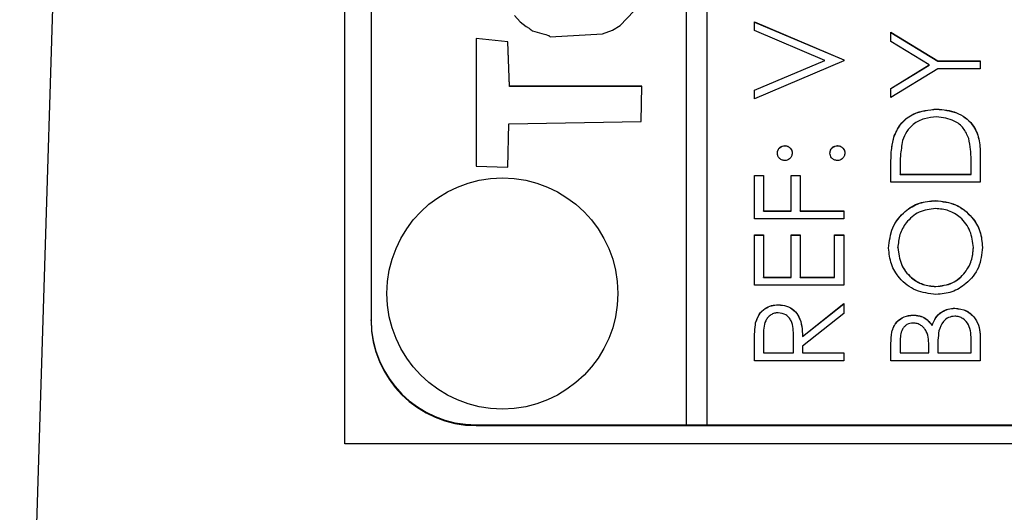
# Model space of a CAD drawing. Header units: millimetres. Extents: x 183 to 1403, y 24 to 1305.
# Tile 7 of 31: x 616 to 635, y 656 to 666. Entities that reach past the tile are written whole.
import ezdxf

# ---------------------------------------------------------------- set-up
doc = ezdxf.new("R2010")
doc.units = ezdxf.units.MM

msp = doc.modelspace()

# ---------------------------------------------------------------- linework, layer by layer
at = {"color": 7, "linetype": 'Continuous', "lineweight": 25}
for p, q in [((619.182, 733.618), (616.489, 645.646)), ((622.682, 657.655), (622.682, 718.626)), ((629.182, 717.992), (629.182, 658.017)), ((629.582, 658.017), (629.582, 717.992)), ((623.182, 715.993), (623.182, 660.016)), ((630.482, 665.683), (632.182, 664.964)), ((630.482, 665.52), (630.482, 665.683)), ((630.482, 665.68), (632.182, 664.961)), ((631.821, 664.953), (630.482, 665.52)), ((625.185, 665.368), (625.184, 662.938)), ((625.185, 665.366), (625.184, 662.938)), ((625.788, 665.307), (625.185, 665.368)), ((625.185, 665.366), (625.185, 665.368)), ((625.788, 665.304), (625.185, 665.366)), ((633.082, 665.487), (633.974, 664.942)), ((633.082, 665.312), (633.082, 665.487)), ((633.082, 665.484), (633.974, 664.939)), ((633.812, 664.866), (633.082, 665.312)), ((625.818, 664.46), (625.788, 665.307)), ((625.788, 665.304), (625.788, 665.307)), ((625.818, 664.457), (625.788, 665.304)), ((630.482, 664.387), (631.821, 664.953)), ((630.482, 664.384), (631.821, 664.95)), ((632.182, 664.942), (630.482, 664.223)), ((631.821, 664.95), (631.821, 664.953)), ((632.182, 664.964), (632.182, 664.942)), ((633.974, 664.942), (634.782, 664.942)), ((633.974, 664.939), (633.974, 664.942)), ((633.974, 664.939), (634.782, 664.939)), ((634.782, 664.942), (634.782, 664.79)), ((633.082, 664.42), (633.812, 664.866)), ((633.082, 664.417), (633.812, 664.863)), ((633.974, 664.79), (633.082, 664.245)), ((633.812, 664.863), (633.812, 664.866)), ((634.782, 664.79), (633.974, 664.79)), ((628.339, 664.46), (625.818, 664.46)), ((625.818, 664.457), (625.818, 664.46)), ((628.339, 664.457), (625.818, 664.457)), ((628.322, 663.79), (628.339, 664.46)), ((630.482, 664.223), (630.482, 664.387)), ((633.082, 664.245), (633.082, 664.42)), ((633.953, 664.024), (633.953, 664.027)), ((625.787, 662.921), (625.802, 663.746)), ((625.802, 663.746), (628.322, 663.79)), ((633.143, 663.512), (633.143, 663.515)), ((631.059, 663.327), (631.059, 663.33)), ((632.062, 663.327), (632.062, 663.33)), ((634.782, 663.16), (634.782, 662.633)), ((625.184, 662.938), (625.787, 662.921)), ((633.082, 662.633), (633.082, 662.976)), ((633.256, 662.905), (633.256, 662.785)), ((634.607, 662.785), (634.607, 662.981)), ((630.482, 662.764), (630.656, 662.764)), ((630.482, 661.936), (630.482, 662.764)), ((630.482, 662.761), (630.656, 662.761)), ((630.656, 662.764), (630.656, 662.088)), ((631.179, 662.764), (631.353, 662.764)), ((631.179, 662.088), (631.179, 662.764)), ((631.179, 662.761), (631.353, 662.761)), ((631.353, 662.764), (631.353, 662.088)), ((633.256, 662.785), (634.607, 662.785)), ((633.256, 662.783), (633.256, 662.785)), ((633.256, 662.783), (634.607, 662.783)), ((634.607, 662.783), (634.607, 662.785)), ((634.782, 662.633), (633.082, 662.633)), ((633.931, 662.282), (633.931, 662.284)), ((632.182, 661.936), (630.482, 661.936)), ((630.656, 662.088), (631.179, 662.088)), ((630.656, 662.085), (630.656, 662.088)), ((630.656, 662.085), (631.179, 662.085)), ((631.179, 662.085), (631.179, 662.088)), ((631.353, 662.088), (632.182, 662.088)), ((631.353, 662.085), (631.353, 662.088)), ((631.353, 662.085), (632.182, 662.085)), ((632.182, 662.088), (632.182, 661.936)), ((630.482, 661.631), (630.656, 661.631)), ((630.482, 660.672), (630.482, 661.631)), ((630.482, 661.628), (630.656, 661.628)), ((630.656, 661.631), (630.656, 660.825)), ((631.179, 661.631), (631.353, 661.631)), ((631.179, 660.825), (631.179, 661.631)), ((631.179, 661.628), (631.353, 661.628)), ((631.353, 661.631), (631.353, 660.825)), ((632.007, 661.631), (632.182, 661.631)), ((632.007, 660.825), (632.007, 661.631)), ((632.007, 661.628), (632.182, 661.628)), ((632.182, 661.631), (632.182, 660.672)), ((633.212, 661.385), (633.212, 661.388)), ((634.651, 661.385), (634.651, 661.388)), ((630.656, 660.825), (631.179, 660.825)), ((630.656, 660.822), (630.656, 660.825)), ((630.656, 660.822), (631.179, 660.822)), ((631.179, 660.822), (631.179, 660.825)), ((631.353, 660.825), (632.007, 660.825)), ((631.353, 660.822), (631.353, 660.825)), ((631.353, 660.822), (632.007, 660.822)), ((632.007, 660.822), (632.007, 660.825)), ((632.182, 660.672), (630.482, 660.672)), ((633.938, 660.648), (633.938, 660.65)), ((630.936, 660.299), (630.936, 660.302)), ((631.397, 659.699), (632.182, 660.324)), ((631.397, 659.696), (632.182, 660.321)), ((632.182, 660.324), (632.182, 660.135)), ((632.182, 660.135), (631.397, 659.511)), ((633.503, 660.103), (633.503, 660.106)), ((634.299, 660.234), (634.299, 660.236)), ((623.182, 660.002), (623.182, 660.016)), ((630.505, 659.957), (630.505, 659.959)), ((633.865, 659.907), (633.865, 659.909)), ((630.656, 659.705), (630.656, 659.387)), ((631.223, 659.387), (631.225, 659.698)), ((631.223, 659.384), (631.225, 659.695)), ((631.225, 659.701), (631.225, 659.704)), ((631.225, 659.695), (631.225, 659.698)), ((631.397, 659.696), (631.397, 659.699)), ((634.782, 659.694), (634.782, 659.234)), ((630.482, 659.234), (630.482, 659.574)), ((631.397, 659.511), (631.397, 659.387)), ((633.082, 659.234), (633.082, 659.566)), ((633.256, 659.594), (633.256, 659.387)), ((634.607, 659.387), (634.607, 659.604)), ((630.656, 659.387), (631.223, 659.387)), ((630.656, 659.384), (630.656, 659.387)), ((630.656, 659.384), (631.223, 659.384)), ((631.223, 659.384), (631.223, 659.387)), ((631.397, 659.387), (632.182, 659.387)), ((631.397, 659.384), (631.397, 659.387)), ((631.397, 659.384), (632.182, 659.384)), ((632.182, 659.387), (632.182, 659.234)), ((633.256, 659.384), (633.256, 659.387)), ((633.256, 659.387), (633.801, 659.387)), ((633.256, 659.384), (633.801, 659.384)), ((633.801, 659.387), (633.801, 659.489)), ((633.801, 659.384), (633.801, 659.387)), ((633.975, 659.488), (633.975, 659.387)), ((633.975, 659.387), (634.607, 659.387)), ((633.975, 659.384), (633.975, 659.387)), ((633.975, 659.384), (634.607, 659.384)), ((634.607, 659.384), (634.607, 659.387)), ((632.182, 659.234), (630.482, 659.234)), ((634.782, 659.234), (633.082, 659.234)), ((625.182, 658.017), (629.182, 658.017)), ((625.182, 658.003), (625.182, 658.017)), ((625.182, 658.003), (641.182, 658.003)), ((629.182, 658.014), (629.182, 658.017)), ((629.182, 658.014), (629.582, 658.014)), ((629.582, 658.017), (641.182, 658.017)), ((629.582, 658.014), (629.582, 658.017)), ((643.682, 657.655), (622.682, 657.655))]:
    msp.add_line(p, q, dxfattribs=at)
at = {"color": 7, "linetype": 'Continuous', "lineweight": 25, "flags": 128}
msp.add_lwpolyline([(625.91, 665.804), (626.021, 665.688), (626.135, 665.6), (626.189, 665.563), (626.213, 665.547), (626.232, 665.534), (626.244, 665.52), (626.249, 665.515), (626.252, 665.513), (626.253, 665.512), (626.254, 665.512), (626.254, 665.512), (626.254, 665.512), (626.254, 665.512), (626.255, 665.512), (626.255, 665.512), (626.255, 665.512), (626.43, 665.464), (626.507, 665.443), (626.541, 665.433), (626.556, 665.429), (626.568, 665.425), (626.574, 665.421), (626.579, 665.413), (626.584, 665.406), (626.587, 665.404), (626.589, 665.403), (626.59, 665.403), (626.59, 665.403), (626.59, 665.403), (626.59, 665.403), (626.59, 665.403), (626.59, 665.403), (626.59, 665.403), (627.586, 665.457), (627.777, 665.529), (627.927, 665.616), (628.187, 665.89)], dxfattribs=at)
at = {"color": 7, "linetype": 'Continuous', "lineweight": 25}
msp.add_circle((625.682, 660.516), 2.199, dxfattribs=at)
for centre in [(625.181, 660.016), (625.181, 660.002)]:
    msp.add_arc(centre, 2, 180.0118, 270.0118, dxfattribs=at)
for points, knots in [([(633.143, 663.515), (633.185, 663.602), (633.269, 663.775), (633.555, 663.985), (633.802, 664.011), (633.953, 664.027)], [0, 0, 0, 0, 0.280264, 0.560715, 1, 1, 1, 1]), ([(633.143, 663.512), (633.185, 663.599), (633.269, 663.772), (633.555, 663.982), (633.802, 664.008), (633.953, 664.024)], [0, 0, 0, 0, 0.280264, 0.560715, 1, 1, 1, 1]), ([(633.953, 664.027), (634.081, 664.015), (634.336, 663.99), (634.64, 663.77), (634.773, 663.46), (634.779, 663.26), (634.782, 663.16)], [0, 0, 0, 0, 0.280124, 0.559248, 0.778837, 1, 1, 1, 1]), ([(633.953, 664.024), (634.081, 664.012), (634.336, 663.987), (634.64, 663.767), (634.773, 663.458), (634.779, 663.257), (634.782, 663.157)], [0, 0, 0, 0, 0.280124, 0.559248, 0.778837, 1, 1, 1, 1]), ([(633.953, 663.875), (633.873, 663.869), (633.714, 663.858), (633.514, 663.753), (633.371, 663.603), (633.326, 663.486), (633.304, 663.427)], [0, 0, 0, 0, 0.280178, 0.559765, 0.779797, 1, 1, 1, 1]), ([(634.564, 663.466), (634.534, 663.534), (634.475, 663.67), (634.26, 663.841), (634.069, 663.862), (633.953, 663.875)], [0, 0, 0, 0, 0.280536, 0.561015, 1, 1, 1, 1]), ([(633.082, 662.976), (633.082, 663.078), (633.082, 663.26), (633.124, 663.437), (633.143, 663.515)], [0, 0, 0, 0, 0.560445, 1, 1, 1, 1]), ([(633.082, 662.973), (633.082, 663.075), (633.082, 663.258), (633.124, 663.435), (633.143, 663.512)], [0, 0, 0, 0, 0.560445, 1, 1, 1, 1]), ([(634.607, 662.981), (634.608, 663.072), (634.608, 663.235), (634.577, 663.396), (634.564, 663.466)], [0, 0, 0, 0, 0.560426, 1, 1, 1, 1]), ([(630.918, 663.188), (630.92, 663.209), (630.925, 663.251), (630.964, 663.297), (631.01, 663.326), (631.043, 663.329), (631.059, 663.33)], [0, 0, 0, 0, 0.279602, 0.559212, 0.779475, 1, 1, 1, 1]), ([(630.918, 663.186), (630.92, 663.207), (630.925, 663.248), (630.964, 663.294), (631.01, 663.323), (631.043, 663.326), (631.059, 663.327)], [0, 0, 0, 0, 0.279602, 0.559212, 0.779475, 1, 1, 1, 1]), ([(631.059, 663.33), (631.08, 663.328), (631.122, 663.323), (631.168, 663.284), (631.197, 663.238), (631.2, 663.205), (631.201, 663.188)], [0, 0, 0, 0, 0.2795175, 0.5593264, 0.7795441, 1, 1, 1, 1]), ([(631.059, 663.327), (631.08, 663.325), (631.122, 663.32), (631.168, 663.281), (631.197, 663.235), (631.2, 663.202), (631.201, 663.186)], [0, 0, 0, 0, 0.279517, 0.559326, 0.779544, 1, 1, 1, 1]), ([(631.92, 663.188), (631.923, 663.209), (631.927, 663.251), (631.966, 663.297), (632.012, 663.326), (632.045, 663.329), (632.062, 663.33)], [0, 0, 0, 0, 0.2796016, 0.559212, 0.7794752, 1, 1, 1, 1]), ([(631.92, 663.186), (631.923, 663.207), (631.927, 663.248), (631.966, 663.294), (632.012, 663.323), (632.045, 663.326), (632.062, 663.327)], [0, 0, 0, 0, 0.279602, 0.559212, 0.779475, 1, 1, 1, 1]), ([(632.062, 663.33), (632.083, 663.328), (632.124, 663.323), (632.171, 663.284), (632.199, 663.238), (632.202, 663.205), (632.203, 663.188)], [0, 0, 0, 0, 0.279469, 0.559358, 0.779674, 1, 1, 1, 1]), ([(632.062, 663.327), (632.083, 663.325), (632.124, 663.32), (632.171, 663.281), (632.199, 663.235), (632.202, 663.202), (632.203, 663.186)], [0, 0, 0, 0, 0.279469, 0.559358, 0.779674, 1, 1, 1, 1]), ([(633.304, 663.427), (633.287, 663.33), (633.256, 663.158), (633.256, 662.982), (633.256, 662.905)], [0, 0, 0, 0, 0.559542, 1, 1, 1, 1]), ([(631.059, 663.047), (631.038, 663.049), (630.997, 663.055), (630.951, 663.093), (630.922, 663.139), (630.919, 663.172), (630.918, 663.188)], [0, 0, 0, 0, 0.279585, 0.559454, 0.779697, 1, 1, 1, 1]), ([(631.201, 663.188), (631.198, 663.168), (631.194, 663.126), (631.155, 663.08), (631.109, 663.051), (631.076, 663.048), (631.059, 663.047)], [0, 0, 0, 0, 0.279647, 0.559299, 0.779615, 1, 1, 1, 1]), ([(632.062, 663.047), (632.041, 663.049), (631.999, 663.054), (631.953, 663.093), (631.924, 663.139), (631.922, 663.172), (631.92, 663.188)], [0, 0, 0, 0, 0.2795762, 0.5592837, 0.7795524, 1, 1, 1, 1]), ([(632.203, 663.188), (632.201, 663.168), (632.196, 663.126), (632.157, 663.08), (632.111, 663.051), (632.078, 663.048), (632.062, 663.047)], [0, 0, 0, 0, 0.2795812, 0.5591432, 0.7795754, 1, 1, 1, 1]), ([(633.038, 661.38), (633.052, 661.513), (633.08, 661.78), (633.321, 662.077), (633.617, 662.258), (633.826, 662.276), (633.931, 662.284)], [0, 0, 0, 0, 0.279767, 0.559358, 0.779571, 1, 1, 1, 1]), ([(633.038, 661.377), (633.052, 661.511), (633.08, 661.777), (633.321, 662.075), (633.617, 662.255), (633.826, 662.273), (633.931, 662.282)], [0, 0, 0, 0, 0.279767, 0.559358, 0.779571, 1, 1, 1, 1]), ([(633.931, 662.132), (633.823, 662.119), (633.607, 662.093), (633.373, 661.886), (633.237, 661.641), (633.221, 661.472), (633.212, 661.388)], [0, 0, 0, 0, 0.279468, 0.55887, 0.779516, 1, 1, 1, 1]), ([(633.931, 662.284), (634.063, 662.269), (634.327, 662.24), (634.619, 661.998), (634.799, 661.705), (634.816, 661.497), (634.825, 661.394)], [0, 0, 0, 0, 0.2796304, 0.5593429, 0.7795972, 1, 1, 1, 1]), ([(633.931, 662.282), (634.063, 662.267), (634.327, 662.237), (634.619, 661.995), (634.799, 661.702), (634.816, 661.495), (634.825, 661.391)], [0, 0, 0, 0, 0.27963, 0.559343, 0.779597, 1, 1, 1, 1]), ([(634.651, 661.388), (634.639, 661.496), (634.614, 661.711), (634.428, 661.961), (634.185, 662.108), (634.016, 662.124), (633.931, 662.132)], [0, 0, 0, 0, 0.27983, 0.559389, 0.779654, 1, 1, 1, 1]), ([(633.939, 660.498), (633.808, 660.514), (633.546, 660.545), (633.247, 660.778), (633.069, 661.071), (633.048, 661.277), (633.038, 661.38)], [0, 0, 0, 0, 0.279731, 0.559327, 0.77968, 1, 1, 1, 1]), ([(633.212, 661.388), (633.226, 661.28), (633.254, 661.066), (633.444, 660.82), (633.684, 660.674), (633.854, 660.658), (633.938, 660.65)], [0, 0, 0, 0, 0.279627, 0.55935, 0.77963, 1, 1, 1, 1]), ([(633.212, 661.385), (633.226, 661.278), (633.254, 661.063), (633.444, 660.818), (633.684, 660.671), (633.854, 660.655), (633.938, 660.648)], [0, 0, 0, 0, 0.279627, 0.55935, 0.77963, 1, 1, 1, 1]), ([(633.938, 660.65), (634.046, 660.663), (634.26, 660.689), (634.491, 660.895), (634.63, 661.136), (634.644, 661.304), (634.651, 661.388)], [0, 0, 0, 0, 0.279416, 0.559077, 0.779478, 1, 1, 1, 1]), ([(633.938, 660.648), (634.046, 660.661), (634.26, 660.687), (634.491, 660.892), (634.63, 661.133), (634.644, 661.301), (634.651, 661.385)], [0, 0, 0, 0, 0.279416, 0.559077, 0.779478, 1, 1, 1, 1]), ([(634.825, 661.394), (634.811, 661.262), (634.782, 660.999), (634.541, 660.706), (634.249, 660.525), (634.043, 660.507), (633.939, 660.498)], [0, 0, 0, 0, 0.279663, 0.559354, 0.779636, 1, 1, 1, 1]), ([(630.505, 659.959), (630.523, 660.013), (630.558, 660.119), (630.672, 660.232), (630.804, 660.293), (630.892, 660.299), (630.936, 660.302)], [0, 0, 0, 0, 0.279797, 0.5595, 0.779626, 1, 1, 1, 1]), ([(630.505, 659.957), (630.523, 660.01), (630.558, 660.116), (630.672, 660.229), (630.804, 660.291), (630.892, 660.296), (630.936, 660.299)], [0, 0, 0, 0, 0.279797, 0.5595, 0.779626, 1, 1, 1, 1]), ([(630.936, 660.302), (630.99, 660.297), (631.098, 660.288), (631.24, 660.204), (631.383, 660.013), (631.391, 659.829), (631.397, 659.699)], [0, 0, 0, 0, 0.18712, 0.373979, 0.560911, 1, 1, 1, 1]), ([(630.936, 660.299), (630.99, 660.295), (631.098, 660.286), (631.24, 660.202), (631.383, 660.01), (631.391, 659.826), (631.397, 659.696)], [0, 0, 0, 0, 0.18712, 0.373979, 0.560911, 1, 1, 1, 1]), ([(630.936, 660.149), (630.911, 660.148), (630.861, 660.144), (630.793, 660.11), (630.736, 660.062), (630.653, 659.936), (630.655, 659.808), (630.656, 659.705)], [0, 0, 0, 0, 0.1253074, 0.250617, 0.3759543, 0.5012806, 1, 1, 1, 1]), ([(631.225, 659.698), (631.225, 659.802), (631.224, 659.933), (631.141, 660.062), (631.063, 660.129), (630.987, 660.141), (630.936, 660.149)], [0, 0, 0, 0, 0.4998271, 0.6254978, 0.7512079, 1, 1, 1, 1]), ([(633.082, 659.566), (633.083, 659.639), (633.086, 659.784), (633.173, 659.975), (633.332, 660.087), (633.446, 660.099), (633.503, 660.106)], [0, 0, 0, 0, 0.2813174, 0.559922, 0.7799345, 1, 1, 1, 1]), ([(633.082, 659.563), (633.083, 659.636), (633.086, 659.781), (633.173, 659.972), (633.332, 660.084), (633.446, 660.097), (633.503, 660.103)], [0, 0, 0, 0, 0.281317, 0.559922, 0.779935, 1, 1, 1, 1]), ([(633.503, 660.106), (633.543, 660.103), (633.623, 660.097), (633.76, 660.041), (633.825, 659.959), (633.865, 659.909)], [0, 0, 0, 0, 0.280867, 0.561527, 1, 1, 1, 1]), ([(633.503, 660.103), (633.543, 660.1), (633.623, 660.094), (633.76, 660.038), (633.825, 659.956), (633.865, 659.907)], [0, 0, 0, 0, 0.2808667, 0.5615271, 1, 1, 1, 1]), ([(633.865, 659.909), (633.885, 659.96), (633.926, 660.062), (634.04, 660.169), (634.17, 660.227), (634.256, 660.233), (634.299, 660.236)], [0, 0, 0, 0, 0.280382, 0.559606, 0.779765, 1, 1, 1, 1]), ([(633.865, 659.907), (633.885, 659.957), (633.926, 660.059), (634.04, 660.166), (634.17, 660.224), (634.256, 660.231), (634.299, 660.234)], [0, 0, 0, 0, 0.280382, 0.559606, 0.779765, 1, 1, 1, 1]), ([(634.299, 660.084), (634.257, 660.079), (634.174, 660.069), (634.053, 659.97), (634.017, 659.868), (633.995, 659.806)], [0, 0, 0, 0, 0.279944, 0.560429, 1, 1, 1, 1]), ([(634.299, 660.236), (634.375, 660.226), (634.528, 660.206), (634.689, 660.053), (634.771, 659.873), (634.778, 659.754), (634.782, 659.694)], [0, 0, 0, 0, 0.279141, 0.558654, 0.779059, 1, 1, 1, 1]), ([(634.299, 660.234), (634.375, 660.224), (634.528, 660.203), (634.689, 660.051), (634.771, 659.871), (634.778, 659.751), (634.782, 659.691)], [0, 0, 0, 0, 0.279141, 0.558654, 0.779059, 1, 1, 1, 1]), ([(634.607, 659.604), (634.607, 659.715), (634.607, 659.882), (634.477, 660.028), (634.38, 660.077), (634.326, 660.082), (634.299, 660.084)], [0, 0, 0, 0, 0.4993602, 0.748736, 0.8743989, 1, 1, 1, 1]), ([(630.482, 659.574), (630.481, 659.647), (630.481, 659.775), (630.498, 659.903), (630.505, 659.959)], [0, 0, 0, 0, 0.56024, 1, 1, 1, 1]), ([(630.482, 659.572), (630.481, 659.644), (630.481, 659.773), (630.498, 659.9), (630.505, 659.957)], [0, 0, 0, 0, 0.56024, 1, 1, 1, 1]), ([(633.506, 659.953), (633.464, 659.948), (633.401, 659.941), (633.336, 659.887), (633.264, 659.786), (633.259, 659.679), (633.256, 659.594)], [0, 0, 0, 0, 0.249284, 0.374925, 0.500645, 1, 1, 1, 1]), ([(633.801, 659.489), (633.801, 659.596), (633.8, 659.73), (633.714, 659.861), (633.655, 659.912), (633.584, 659.947), (633.532, 659.951), (633.506, 659.953)], [0, 0, 0, 0, 0.498607, 0.624009, 0.749401, 0.874736, 1, 1, 1, 1]), ([(633.995, 659.806), (633.988, 659.747), (633.975, 659.641), (633.975, 659.535), (633.975, 659.488)], [0, 0, 0, 0, 0.559734, 1, 1, 1, 1])]:
    msp.add_open_spline(points, degree=3, knots=knots, dxfattribs=at)

doc.saveas('drawing.dxf')
